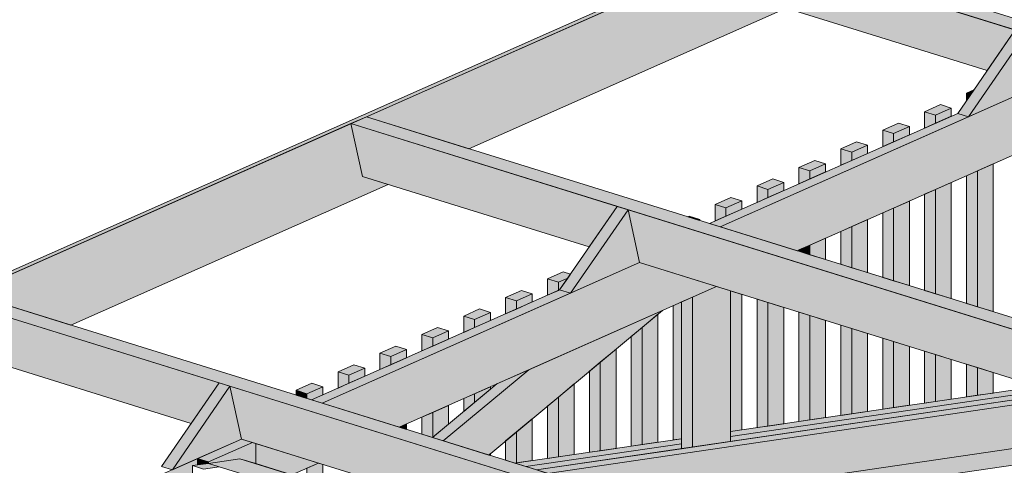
# Model space of a CAD drawing. Header units: millimetres. Extents: x 0 to 1517, y -116 to 725.
# Tile 228 of 256: x 965 to 1000, y 350 to 365. Entities that reach past the tile are written whole.
import ezdxf

# ---------------------------------------------------------------- set-up
doc = ezdxf.new("R2010")
doc.units = ezdxf.units.MM
doc.layers.add('Ech.1_75', color=7, linetype='Continuous')

msp = doc.modelspace()

# ---------------------------------------------------------------- hatches: boundary and pattern name
at = {"layer": 'Ech.1_75', "linetype": 'Continuous', "lineweight": 5, "true_color": 0xf7e0b3, "transparency": 33554687}
for points in [[(948.736, 349.5), (949.137, 349.552), (1095.62, 414.44), (1095.454, 414.492), (948.736, 349.5)], [(977.336, 362.043), (980.899, 360.937), (991.926, 365.821), (991.035, 366.098), (990.635, 367.935), (977.336, 362.043)], [(978.093, 359.694), (977.202, 359.97), (976.802, 361.807), (963.503, 355.916), (967.066, 354.809), (978.093, 359.694)]]:
    msp.add_hatch(color=254, dxfattribs=at).paths.add_polyline_path(points)
at = {"layer": 'Ech.1_75', "linetype": 'Continuous', "lineweight": 5, "true_color": 0xe0d1b3, "transparency": 33554687}
for points in [[(990.635, 367.935), (1039.716, 352.692), (1040.249, 352.928), (991.168, 368.171), (990.635, 367.935)], [(999.885, 365.062), (990.635, 367.935), (991.035, 366.098), (998.912, 363.651), (999.885, 365.062)], [(1026.416, 346.8), (977.336, 362.043), (976.802, 361.807), (1025.883, 346.564), (1026.416, 346.8)], [(977.202, 359.97), (985.08, 357.524), (986.052, 358.934), (976.802, 361.807), (977.202, 359.97)], [(1012.48, 350.727), (986.43, 358.817), (986.83, 356.98), (1011.508, 349.316), (1012.48, 350.727)], [(962.97, 355.68), (1012.05, 340.437), (1012.583, 340.673), (963.503, 355.916), (962.97, 355.68)], [(972.219, 352.807), (962.97, 355.68), (963.369, 353.843), (971.247, 351.396), (972.219, 352.807)], [(998.647, 344.599), (972.597, 352.69), (972.997, 350.853), (997.675, 343.188), (998.647, 344.599)], [(972.944, 350.173), (971.845, 350.011), (996.994, 342.201), (997.279, 342.615), (972.944, 350.173)]]:
    msp.add_hatch(color=254, dxfattribs=at).paths.add_polyline_path(points)
at = {"layer": 'Ech.1_75', "linetype": 'Continuous', "lineweight": 5, "true_color": 0xf7d1b3, "transparency": 33554687}
for points in [[(997.886, 362.162), (998.264, 362.045), (1000.263, 364.945), (999.885, 365.062), (997.886, 362.162)], [(998.264, 362.045), (1000.662, 363.108), (1000.263, 364.945), (998.264, 362.045)], [(986.43, 358.817), (986.052, 358.934), (984.053, 356.035), (984.431, 355.918), (986.43, 358.817)], [(984.431, 355.918), (986.83, 356.98), (986.43, 358.817), (984.431, 355.918)], [(970.221, 349.907), (970.598, 349.79), (972.597, 352.69), (972.219, 352.807), (970.221, 349.907)], [(970.598, 349.79), (972.997, 350.853), (972.597, 352.69), (970.598, 349.79)]]:
    msp.add_hatch(color=254, dxfattribs=at).paths.add_polyline_path(points)
at = {"layer": 'Ech.1_75', "linetype": 'Continuous', "lineweight": 5, "true_color": 0xd4c4b3, "transparency": 33554687}
for points in [[(989.636, 358.223), (992.308, 357.393), (1003.335, 362.278), (1000.662, 363.108), (989.636, 358.223)], [(989.258, 358.341), (989.636, 358.223), (998.264, 362.045), (997.886, 362.162), (989.258, 358.341)], [(989.502, 356.15), (986.83, 356.98), (975.803, 352.096), (978.476, 351.266), (989.502, 356.15)], [(975.425, 352.213), (975.803, 352.096), (984.431, 355.918), (984.053, 356.035), (975.425, 352.213)], [(983.631, 349.664), (1001.805, 352.329), (1001.427, 352.447), (983.254, 349.782), (983.631, 349.664)], [(1000.672, 352.681), (989.988, 351.114), (989.988, 350.942), (1001.05, 352.564), (1000.672, 352.681)], [(989.988, 350.769), (1001.427, 352.447), (1001.05, 352.564), (989.988, 350.942), (989.988, 350.769)], [(986.936, 348.638), (1005.11, 351.303), (1001.805, 352.329), (983.631, 349.664), (986.936, 348.638)], [(988.292, 350.866), (982.499, 350.016), (982.876, 349.899), (988.292, 350.693), (988.292, 350.866)], [(975.67, 350.023), (973.493, 350.699), (973.493, 350.002), (974.745, 349.613), (975.67, 350.023)], [(983.254, 349.782), (988.292, 350.52), (988.292, 350.693), (982.876, 349.899), (983.254, 349.782)], [(971.296, 349.931), (971.467, 349.956), (971.467, 350.175), (961.97, 345.968), (964.643, 345.138), (971.296, 348.085), (971.296, 349.931)]]:
    msp.add_hatch(color=9, dxfattribs=at).paths.add_polyline_path(points)
at = {"layer": 'Ech.1_75', "linetype": 'Continuous', "lineweight": 5, "true_color": 0xeaddd7, "transparency": 33554687}
for points in [[(998.192, 362.867), (998.34, 362.821), (998.451, 362.982), (998.192, 362.867)], [(998.34, 362.821), (998.192, 362.867), (998.192, 362.607), (998.34, 362.821)], [(997.663, 362.348), (997.286, 362.466), (996.736, 362.222), (997.114, 362.105), (997.663, 362.348)], [(997.114, 361.82), (997.663, 362.064), (997.663, 362.348), (997.114, 362.105), (997.114, 361.82)], [(997.114, 362.105), (996.736, 362.222), (996.736, 361.653), (997.114, 361.82), (997.114, 362.105)], [(996.207, 361.703), (995.83, 361.821), (995.28, 361.577), (995.658, 361.46), (996.207, 361.703)], [(995.658, 361.175), (996.207, 361.419), (996.207, 361.703), (995.658, 361.46), (995.658, 361.175)], [(995.658, 361.46), (995.28, 361.577), (995.28, 361.008), (995.658, 361.175), (995.658, 361.46)], [(994.751, 361.058), (994.374, 361.176), (993.824, 360.932), (994.202, 360.815), (994.751, 361.058)], [(994.202, 360.53), (994.751, 360.774), (994.751, 361.058), (994.202, 360.815), (994.202, 360.53)], [(994.202, 360.815), (993.824, 360.932), (993.824, 360.363), (994.202, 360.53), (994.202, 360.815)], [(993.295, 360.413), (992.918, 360.531), (992.368, 360.287), (992.746, 360.17), (993.295, 360.413)], [(992.746, 359.885), (993.295, 360.129), (993.295, 360.413), (992.746, 360.17), (992.746, 359.885)], [(998.57, 355.448), (999.119, 355.278), (999.119, 360.41), (998.57, 360.167), (998.57, 355.448)], [(992.746, 360.17), (992.368, 360.287), (992.368, 359.718), (992.746, 359.885), (992.746, 360.17)], [(998.192, 355.566), (998.57, 355.448), (998.57, 360.167), (998.192, 360), (998.192, 355.566)], [(990.912, 359.642), (991.29, 359.525), (991.839, 359.768), (991.462, 359.886), (990.912, 359.642)], [(991.29, 359.525), (990.912, 359.642), (990.912, 359.073), (991.29, 359.24), (991.29, 359.525)], [(991.29, 359.24), (991.839, 359.484), (991.839, 359.768), (991.29, 359.525), (991.29, 359.24)], [(997.114, 355.901), (997.663, 355.73), (997.663, 359.765), (997.114, 359.522), (997.114, 355.901)], [(996.736, 356.018), (997.114, 355.901), (997.114, 359.522), (996.736, 359.355), (996.736, 356.018)], [(990.383, 359.123), (990.006, 359.241), (989.456, 358.997), (989.834, 358.88), (990.383, 359.123)], [(989.834, 358.88), (989.456, 358.997), (989.456, 358.428), (989.834, 358.595), (989.834, 358.88)], [(989.834, 358.595), (990.383, 358.839), (990.383, 359.123), (989.834, 358.88), (989.834, 358.595)], [(995.658, 356.353), (996.207, 356.182), (996.207, 359.12), (995.658, 358.877), (995.658, 356.353)], [(988.503, 358.575), (988.881, 358.458), (988.927, 358.478), (988.549, 358.596), (988.503, 358.575)], [(995.28, 356.47), (995.658, 356.353), (995.658, 358.877), (995.28, 358.71), (995.28, 356.47)], [(988.881, 358.458), (988.927, 358.443), (988.927, 358.478), (988.881, 358.458)], [(994.202, 356.805), (994.751, 356.634), (994.751, 358.475), (994.202, 358.232), (994.202, 356.805)], [(993.824, 356.922), (994.202, 356.805), (994.202, 358.232), (993.824, 358.065), (993.824, 356.922)], [(992.368, 357.375), (992.746, 357.257), (992.746, 357.587), (992.368, 357.42), (992.368, 357.375)], [(992.746, 357.257), (993.295, 357.087), (993.295, 357.83), (992.746, 357.587), (992.746, 357.257)], [(984.431, 356.583), (984.181, 356.661), (983.632, 356.417), (984.009, 356.3), (984.336, 356.445), (984.431, 356.583)], [(984.009, 356.3), (983.632, 356.417), (983.632, 355.848), (984.009, 356.015), (984.009, 356.3)], [(984.336, 356.445), (984.009, 356.3), (984.009, 356.015), (984.053, 356.035), (984.336, 356.445)], [(983.103, 355.898), (982.725, 356.016), (982.176, 355.772), (982.553, 355.655), (983.103, 355.898)], [(982.553, 355.37), (983.103, 355.614), (983.103, 355.898), (982.553, 355.655), (982.553, 355.37)], [(989.988, 351.114), (990.383, 351.172), (990.383, 355.877), (989.988, 355.999), (989.988, 351.114)], [(982.553, 355.655), (982.176, 355.772), (982.176, 355.203), (982.553, 355.37), (982.553, 355.655)], [(988, 350.823), (988.292, 350.866), (988.292, 355.614), (988, 355.485), (988, 350.823)], [(990.912, 351.25), (991.29, 351.305), (991.29, 355.595), (990.912, 355.712), (990.912, 351.25)], [(991.29, 351.305), (991.839, 351.386), (991.839, 355.424), (991.29, 355.595), (991.29, 351.305)], [(981.647, 355.253), (981.269, 355.371), (980.72, 355.127), (981.097, 355.01), (981.647, 355.253)], [(981.097, 354.725), (981.647, 354.969), (981.647, 355.253), (981.097, 355.01), (981.097, 354.725)], [(986.921, 350.665), (987.471, 350.745), (987.471, 355.188), (986.921, 354.731), (986.921, 350.665)], [(992.368, 351.463), (992.746, 351.519), (992.746, 355.143), (992.368, 355.26), (992.368, 351.463)], [(981.097, 355.01), (980.72, 355.127), (980.72, 354.558), (981.097, 354.725), (981.097, 355.01)], [(992.746, 351.519), (993.295, 351.599), (993.295, 354.972), (992.746, 355.143), (992.746, 351.519)], [(979.264, 354.482), (979.641, 354.365), (980.191, 354.608), (979.813, 354.726), (979.264, 354.482)], [(979.641, 354.365), (979.264, 354.482), (979.264, 353.913), (979.641, 354.08), (979.641, 354.365)], [(979.641, 354.08), (980.191, 354.324), (980.191, 354.608), (979.641, 354.365), (979.641, 354.08)], [(986.544, 350.609), (986.921, 350.665), (986.921, 354.731), (986.544, 354.418), (986.544, 350.609)], [(993.824, 351.677), (994.202, 351.732), (994.202, 354.691), (993.824, 354.808), (993.824, 351.677)], [(994.202, 351.732), (994.751, 351.813), (994.751, 354.52), (994.202, 354.691), (994.202, 351.732)], [(995.28, 351.89), (995.658, 351.946), (995.658, 354.238), (995.28, 354.356), (995.28, 351.89)], [(995.658, 351.946), (996.207, 352.026), (996.207, 354.068), (995.658, 354.238), (995.658, 351.946)], [(978.735, 353.963), (978.357, 354.081), (977.807, 353.837), (978.185, 353.72), (978.735, 353.963)], [(978.185, 353.72), (977.807, 353.837), (977.807, 353.268), (978.185, 353.435), (978.185, 353.72)], [(978.185, 353.435), (978.735, 353.679), (978.735, 353.963), (978.185, 353.72), (978.185, 353.435)], [(985.465, 350.451), (986.015, 350.532), (986.015, 353.978), (985.465, 353.521), (985.465, 350.451)], [(996.736, 352.104), (997.114, 352.159), (997.114, 353.786), (996.736, 353.903), (996.736, 352.104)], [(985.088, 350.396), (985.465, 350.451), (985.465, 353.521), (985.088, 353.208), (985.088, 350.396)], [(997.114, 352.159), (997.663, 352.24), (997.663, 353.616), (997.114, 353.786), (997.114, 352.159)], [(998.192, 352.317), (998.57, 352.373), (998.57, 353.334), (998.192, 353.451), (998.192, 352.317)], [(977.278, 353.318), (976.901, 353.436), (976.351, 353.192), (976.729, 353.075), (977.278, 353.318)], [(976.729, 353.075), (976.351, 353.192), (976.351, 352.623), (976.729, 352.79), (976.729, 353.075)], [(976.729, 352.79), (977.278, 353.034), (977.278, 353.318), (976.729, 353.075), (976.729, 352.79)], [(998.57, 352.373), (999.119, 352.453), (999.119, 353.163), (998.57, 353.334), (998.57, 352.373)], [(974.895, 352.547), (975.273, 352.43), (975.822, 352.673), (975.445, 352.791), (974.895, 352.547)], [(984.009, 350.238), (984.559, 350.318), (984.559, 352.768), (984.009, 352.311), (984.009, 350.238)], [(975.273, 352.43), (974.895, 352.547), (974.895, 352.378), (975.273, 352.26), (975.273, 352.43)], [(975.273, 352.26), (975.425, 352.213), (975.822, 352.389), (975.822, 352.673), (975.273, 352.43), (975.273, 352.26)], [(981.097, 352.427), (980.72, 352.26), (980.72, 351.814), (981.097, 352.127), (981.097, 352.427)], [(981.647, 352.67), (981.097, 352.427), (981.097, 352.127), (981.647, 352.584), (981.647, 352.67)], [(983.632, 350.182), (984.009, 350.238), (984.009, 352.311), (983.632, 351.998), (983.632, 350.182)], [(979.264, 351.021), (979.629, 350.907), (979.641, 350.917), (979.641, 351.782), (979.264, 351.615), (979.264, 351.021)], [(980.191, 352.025), (979.641, 351.782), (979.641, 350.917), (980.191, 351.374), (980.191, 352.025)], [(982.553, 350.024), (983.103, 350.105), (983.103, 351.558), (982.553, 351.102), (982.553, 350.024)], [(978.476, 351.266), (978.735, 351.185), (978.735, 351.38), (978.476, 351.266)], [(982.499, 350.016), (982.553, 350.024), (982.553, 351.102), (982.176, 350.788), (982.176, 350.117), (982.499, 350.016)], [(981.588, 350.299), (981.647, 350.281), (981.647, 350.348), (981.588, 350.299)], [(971.673, 349.814), (972.223, 349.894), (971.845, 350.011), (971.296, 349.931), (971.673, 349.814)], [(975.273, 349.449), (975.822, 349.279), (975.822, 349.975), (975.67, 350.023), (975.273, 349.847), (975.273, 349.449)]]:
    msp.add_hatch(color=254, dxfattribs=at).paths.add_polyline_path(points)
at = {"layer": 'Ech.1_75', "linetype": 'Continuous', "lineweight": 5, "true_color": 0xe0d9d1, "transparency": 33554687}
for points in [[(988.669, 350.576), (989.988, 350.769), (989.988, 355.999), (989.502, 356.15), (988.669, 355.781), (988.669, 350.576)], [(988.292, 350.52), (988.669, 350.576), (988.669, 355.781), (988.292, 355.614), (988.292, 350.52)], [(980.007, 350.79), (981.588, 350.299), (987.631, 355.321), (982.98, 353.261), (980.007, 350.79)], [(979.629, 350.907), (980.007, 350.79), (982.98, 353.261), (981.869, 352.769), (979.629, 350.907)]]:
    msp.add_hatch(color=254, dxfattribs=at).paths.add_polyline_path(points)
at = {"layer": 'Ech.1_75', "linetype": 'Continuous', "lineweight": 5, "true_color": 0xb3b3b3, "transparency": 33554687}
msp.add_hatch(color=253, dxfattribs=at).paths.add_polyline_path([(988.19, 348.249), (1006.363, 350.914), (1005.11, 351.303), (986.936, 348.638), (988.19, 348.249)])
at = {"layer": 'Ech.1_75', "linetype": 'Continuous', "lineweight": 5, "true_color": 0xe0c8b3, "transparency": 33554687}
for points in [[(973.374, 350.735), (972.997, 350.853), (971.467, 350.175), (971.845, 350.058), (973.374, 350.735)], [(971.845, 350.011), (972.944, 350.173), (973.493, 350.002), (973.493, 350.699), (973.374, 350.735), (971.845, 350.058), (971.845, 350.011)], [(971.467, 349.956), (971.845, 350.011), (971.845, 350.058), (971.467, 350.175), (971.467, 349.956)]]:
    msp.add_hatch(color=9, dxfattribs=at).paths.add_polyline_path(points)

# ---------------------------------------------------------------- linework, layer by layer
at = {"layer": 'Ech.1_75', "color": 7, "linetype": 'Continuous', "lineweight": 5}
for points in [[(948.736, 349.5), (949.137, 349.552), (1095.62, 414.44), (1095.454, 414.492), (948.736, 349.5)], [(990.635, 367.935), (1039.716, 352.692), (1040.249, 352.928), (991.168, 368.171), (990.635, 367.935)], [(977.336, 362.043), (980.899, 360.937), (991.926, 365.821), (991.035, 366.098), (990.635, 367.935), (977.336, 362.043)], [(999.885, 365.062), (990.635, 367.935), (991.035, 366.098), (998.912, 363.651), (999.885, 365.062)], [(997.886, 362.162), (998.264, 362.045), (1000.263, 364.945), (999.885, 365.062), (997.886, 362.162)], [(998.264, 362.045), (1000.662, 363.108), (1000.263, 364.945), (998.264, 362.045)], [(989.636, 358.223), (992.308, 357.393), (1003.335, 362.278), (1000.662, 363.108), (989.636, 358.223)], [(998.192, 362.867), (998.34, 362.821), (998.451, 362.982), (998.192, 362.867)], [(998.34, 362.821), (998.192, 362.867), (998.192, 362.607), (998.34, 362.821)], [(997.663, 362.348), (997.286, 362.466), (996.736, 362.222), (997.114, 362.105), (997.663, 362.348)], [(997.114, 361.82), (997.663, 362.064), (997.663, 362.348), (997.114, 362.105), (997.114, 361.82)], [(1026.416, 346.8), (977.336, 362.043), (976.802, 361.807), (1025.883, 346.564), (1026.416, 346.8)], [(989.258, 358.341), (989.636, 358.223), (998.264, 362.045), (997.886, 362.162), (989.258, 358.341)], [(997.114, 362.105), (996.736, 362.222), (996.736, 361.653), (997.114, 361.82), (997.114, 362.105)], [(978.093, 359.694), (977.202, 359.97), (976.802, 361.807), (963.503, 355.916), (967.066, 354.809), (978.093, 359.694)], [(977.202, 359.97), (985.08, 357.524), (986.052, 358.934), (976.802, 361.807), (977.202, 359.97)], [(996.207, 361.703), (995.83, 361.821), (995.28, 361.577), (995.658, 361.46), (996.207, 361.703)], [(995.658, 361.175), (996.207, 361.419), (996.207, 361.703), (995.658, 361.46), (995.658, 361.175)], [(995.658, 361.46), (995.28, 361.577), (995.28, 361.008), (995.658, 361.175), (995.658, 361.46)], [(994.751, 361.058), (994.374, 361.176), (993.824, 360.932), (994.202, 360.815), (994.751, 361.058)], [(994.202, 360.53), (994.751, 360.774), (994.751, 361.058), (994.202, 360.815), (994.202, 360.53)], [(994.202, 360.815), (993.824, 360.932), (993.824, 360.363), (994.202, 360.53), (994.202, 360.815)], [(993.295, 360.413), (992.918, 360.531), (992.368, 360.287), (992.746, 360.17), (993.295, 360.413)], [(992.746, 359.885), (993.295, 360.129), (993.295, 360.413), (992.746, 360.17), (992.746, 359.885)], [(998.57, 355.448), (999.119, 355.278), (999.119, 360.41), (998.57, 360.167), (998.57, 355.448)], [(992.746, 360.17), (992.368, 360.287), (992.368, 359.718), (992.746, 359.885), (992.746, 360.17)], [(998.192, 355.566), (998.57, 355.448), (998.57, 360.167), (998.192, 360), (998.192, 355.566)], [(990.912, 359.642), (991.29, 359.525), (991.839, 359.768), (991.462, 359.886), (990.912, 359.642)], [(991.29, 359.525), (990.912, 359.642), (990.912, 359.073), (991.29, 359.24), (991.29, 359.525)], [(991.29, 359.24), (991.839, 359.484), (991.839, 359.768), (991.29, 359.525), (991.29, 359.24)], [(997.114, 355.901), (997.663, 355.73), (997.663, 359.765), (997.114, 359.522), (997.114, 355.901)], [(996.736, 356.018), (997.114, 355.901), (997.114, 359.522), (996.736, 359.355), (996.736, 356.018)], [(986.43, 358.817), (986.052, 358.934), (984.053, 356.035), (984.431, 355.918), (986.43, 358.817)], [(990.383, 359.123), (990.006, 359.241), (989.456, 358.997), (989.834, 358.88), (990.383, 359.123)], [(989.834, 358.88), (989.456, 358.997), (989.456, 358.428), (989.834, 358.595), (989.834, 358.88)], [(989.834, 358.595), (990.383, 358.839), (990.383, 359.123), (989.834, 358.88), (989.834, 358.595)], [(995.658, 356.353), (996.207, 356.182), (996.207, 359.12), (995.658, 358.877), (995.658, 356.353)], [(984.431, 355.918), (986.83, 356.98), (986.43, 358.817), (984.431, 355.918)], [(1012.48, 350.727), (986.43, 358.817), (986.83, 356.98), (1011.508, 349.316), (1012.48, 350.727)], [(988.503, 358.575), (988.881, 358.458), (988.927, 358.478), (988.549, 358.596), (988.503, 358.575)], [(995.28, 356.47), (995.658, 356.353), (995.658, 358.877), (995.28, 358.71), (995.28, 356.47)], [(988.881, 358.458), (988.927, 358.443), (988.927, 358.478), (988.881, 358.458)], [(994.202, 356.805), (994.751, 356.634), (994.751, 358.475), (994.202, 358.232), (994.202, 356.805)], [(993.824, 356.922), (994.202, 356.805), (994.202, 358.232), (993.824, 358.065), (993.824, 356.922)], [(992.368, 357.375), (992.746, 357.257), (992.746, 357.587), (992.368, 357.42), (992.368, 357.375)], [(992.746, 357.257), (993.295, 357.087), (993.295, 357.83), (992.746, 357.587), (992.746, 357.257)], [(989.502, 356.15), (986.83, 356.98), (975.803, 352.096), (978.476, 351.266), (989.502, 356.15)], [(984.431, 356.583), (984.181, 356.661), (983.632, 356.417), (984.009, 356.3), (984.336, 356.445), (984.431, 356.583)], [(984.009, 356.3), (983.632, 356.417), (983.632, 355.848), (984.009, 356.015), (984.009, 356.3)], [(984.336, 356.445), (984.009, 356.3), (984.009, 356.015), (984.053, 356.035), (984.336, 356.445)], [(962.97, 355.68), (1012.05, 340.437), (1012.583, 340.673), (963.503, 355.916), (962.97, 355.68)], [(975.425, 352.213), (975.803, 352.096), (984.431, 355.918), (984.053, 356.035), (975.425, 352.213)], [(983.103, 355.898), (982.725, 356.016), (982.176, 355.772), (982.553, 355.655), (983.103, 355.898)], [(982.553, 355.37), (983.103, 355.614), (983.103, 355.898), (982.553, 355.655), (982.553, 355.37)], [(988.669, 350.576), (989.988, 350.769), (989.988, 355.999), (989.502, 356.15), (988.669, 355.781), (988.669, 350.576)], [(989.988, 351.114), (990.383, 351.172), (990.383, 355.877), (989.988, 355.999), (989.988, 351.114)], [(972.219, 352.807), (962.97, 355.68), (963.369, 353.843), (971.247, 351.396), (972.219, 352.807)], [(982.553, 355.655), (982.176, 355.772), (982.176, 355.203), (982.553, 355.37), (982.553, 355.655)], [(988, 350.823), (988.292, 350.866), (988.292, 355.614), (988, 355.485), (988, 350.823)], [(988.292, 350.52), (988.669, 350.576), (988.669, 355.781), (988.292, 355.614), (988.292, 350.52)], [(990.912, 351.25), (991.29, 351.305), (991.29, 355.595), (990.912, 355.712), (990.912, 351.25)], [(991.29, 351.305), (991.839, 351.386), (991.839, 355.424), (991.29, 355.595), (991.29, 351.305)], [(980.007, 350.79), (981.588, 350.299), (987.631, 355.321), (982.98, 353.261), (980.007, 350.79)], [(981.647, 355.253), (981.269, 355.371), (980.72, 355.127), (981.097, 355.01), (981.647, 355.253)], [(981.097, 354.725), (981.647, 354.969), (981.647, 355.253), (981.097, 355.01), (981.097, 354.725)], [(986.921, 350.665), (987.471, 350.745), (987.471, 355.188), (986.921, 354.731), (986.921, 350.665)], [(992.368, 351.463), (992.746, 351.519), (992.746, 355.143), (992.368, 355.26), (992.368, 351.463)], [(981.097, 355.01), (980.72, 355.127), (980.72, 354.558), (981.097, 354.725), (981.097, 355.01)], [(992.746, 351.519), (993.295, 351.599), (993.295, 354.972), (992.746, 355.143), (992.746, 351.519)], [(979.264, 354.482), (979.641, 354.365), (980.191, 354.608), (979.813, 354.726), (979.264, 354.482)], [(979.641, 354.365), (979.264, 354.482), (979.264, 353.913), (979.641, 354.08), (979.641, 354.365)], [(979.641, 354.08), (980.191, 354.324), (980.191, 354.608), (979.641, 354.365), (979.641, 354.08)], [(986.544, 350.609), (986.921, 350.665), (986.921, 354.731), (986.544, 354.418), (986.544, 350.609)], [(993.824, 351.677), (994.202, 351.732), (994.202, 354.691), (993.824, 354.808), (993.824, 351.677)], [(994.202, 351.732), (994.751, 351.813), (994.751, 354.52), (994.202, 354.691), (994.202, 351.732)], [(995.28, 351.89), (995.658, 351.946), (995.658, 354.238), (995.28, 354.356), (995.28, 351.89)], [(995.658, 351.946), (996.207, 352.026), (996.207, 354.068), (995.658, 354.238), (995.658, 351.946)], [(978.735, 353.963), (978.357, 354.081), (977.807, 353.837), (978.185, 353.72), (978.735, 353.963)], [(978.185, 353.72), (977.807, 353.837), (977.807, 353.268), (978.185, 353.435), (978.185, 353.72)], [(978.185, 353.435), (978.735, 353.679), (978.735, 353.963), (978.185, 353.72), (978.185, 353.435)], [(985.465, 350.451), (986.015, 350.532), (986.015, 353.978), (985.465, 353.521), (985.465, 350.451)], [(996.736, 352.104), (997.114, 352.159), (997.114, 353.786), (996.736, 353.903), (996.736, 352.104)], [(985.088, 350.396), (985.465, 350.451), (985.465, 353.521), (985.088, 353.208), (985.088, 350.396)], [(997.114, 352.159), (997.663, 352.24), (997.663, 353.616), (997.114, 353.786), (997.114, 352.159)], [(998.192, 352.317), (998.57, 352.373), (998.57, 353.334), (998.192, 353.451), (998.192, 352.317)], [(977.278, 353.318), (976.901, 353.436), (976.351, 353.192), (976.729, 353.075), (977.278, 353.318)], [(976.729, 353.075), (976.351, 353.192), (976.351, 352.623), (976.729, 352.79), (976.729, 353.075)], [(976.729, 352.79), (977.278, 353.034), (977.278, 353.318), (976.729, 353.075), (976.729, 352.79)], [(979.629, 350.907), (980.007, 350.79), (982.98, 353.261), (981.869, 352.769), (979.629, 350.907)], [(998.57, 352.373), (999.119, 352.453), (999.119, 353.163), (998.57, 353.334), (998.57, 352.373)], [(970.221, 349.907), (970.598, 349.79), (972.597, 352.69), (972.219, 352.807), (970.221, 349.907)], [(974.895, 352.547), (975.273, 352.43), (975.822, 352.673), (975.445, 352.791), (974.895, 352.547)], [(984.009, 350.238), (984.559, 350.318), (984.559, 352.768), (984.009, 352.311), (984.009, 350.238)], [(970.598, 349.79), (972.997, 350.853), (972.597, 352.69), (970.598, 349.79)], [(998.647, 344.599), (972.597, 352.69), (972.997, 350.853), (997.675, 343.188), (998.647, 344.599)], [(975.273, 352.43), (974.895, 352.547), (974.895, 352.378), (975.273, 352.26), (975.273, 352.43)], [(975.273, 352.26), (975.425, 352.213), (975.822, 352.389), (975.822, 352.673), (975.273, 352.43), (975.273, 352.26)], [(981.097, 352.427), (980.72, 352.26), (980.72, 351.814), (981.097, 352.127), (981.097, 352.427)], [(981.647, 352.67), (981.097, 352.427), (981.097, 352.127), (981.647, 352.584), (981.647, 352.67)], [(983.631, 349.664), (1001.805, 352.329), (1001.427, 352.447), (983.254, 349.782), (983.631, 349.664)], [(1000.672, 352.681), (989.988, 351.114), (989.988, 350.942), (1001.05, 352.564), (1000.672, 352.681)], [(989.988, 350.769), (1001.427, 352.447), (1001.05, 352.564), (989.988, 350.942), (989.988, 350.769)], [(986.936, 348.638), (1005.11, 351.303), (1001.805, 352.329), (983.631, 349.664), (986.936, 348.638)], [(983.632, 350.182), (984.009, 350.238), (984.009, 352.311), (983.632, 351.998), (983.632, 350.182)], [(979.264, 351.021), (979.629, 350.907), (979.641, 350.917), (979.641, 351.782), (979.264, 351.615), (979.264, 351.021)], [(980.191, 352.025), (979.641, 351.782), (979.641, 350.917), (980.191, 351.374), (980.191, 352.025)], [(982.553, 350.024), (983.103, 350.105), (983.103, 351.558), (982.553, 351.102), (982.553, 350.024)], [(978.476, 351.266), (978.735, 351.185), (978.735, 351.38), (978.476, 351.266)], [(982.499, 350.016), (982.553, 350.024), (982.553, 351.102), (982.176, 350.788), (982.176, 350.117), (982.499, 350.016)], [(988.19, 348.249), (1006.363, 350.914), (1005.11, 351.303), (986.936, 348.638), (988.19, 348.249)], [(973.374, 350.735), (972.997, 350.853), (971.467, 350.175), (971.845, 350.058), (973.374, 350.735)], [(971.845, 350.011), (972.944, 350.173), (973.493, 350.002), (973.493, 350.699), (973.374, 350.735), (971.845, 350.058), (971.845, 350.011)], [(988.292, 350.866), (982.499, 350.016), (982.876, 349.899), (988.292, 350.693), (988.292, 350.866)], [(975.67, 350.023), (973.493, 350.699), (973.493, 350.002), (974.745, 349.613), (975.67, 350.023)], [(983.254, 349.782), (988.292, 350.52), (988.292, 350.693), (982.876, 349.899), (983.254, 349.782)], [(971.296, 349.931), (971.467, 349.956), (971.467, 350.175), (961.97, 345.968), (964.643, 345.138), (971.296, 348.085), (971.296, 349.931)], [(971.467, 349.956), (971.845, 350.011), (971.845, 350.058), (971.467, 350.175), (971.467, 349.956)], [(972.944, 350.173), (971.845, 350.011), (996.994, 342.201), (997.279, 342.615), (972.944, 350.173)], [(981.588, 350.299), (981.647, 350.281), (981.647, 350.348), (981.588, 350.299)], [(971.673, 349.814), (972.223, 349.894), (971.845, 350.011), (971.296, 349.931), (971.673, 349.814)], [(975.273, 349.449), (975.822, 349.279), (975.822, 349.975), (975.67, 350.023), (975.273, 349.847), (975.273, 349.449)]]:
    msp.add_lwpolyline(points, close=True, dxfattribs=at)

doc.saveas('drawing.dxf')
